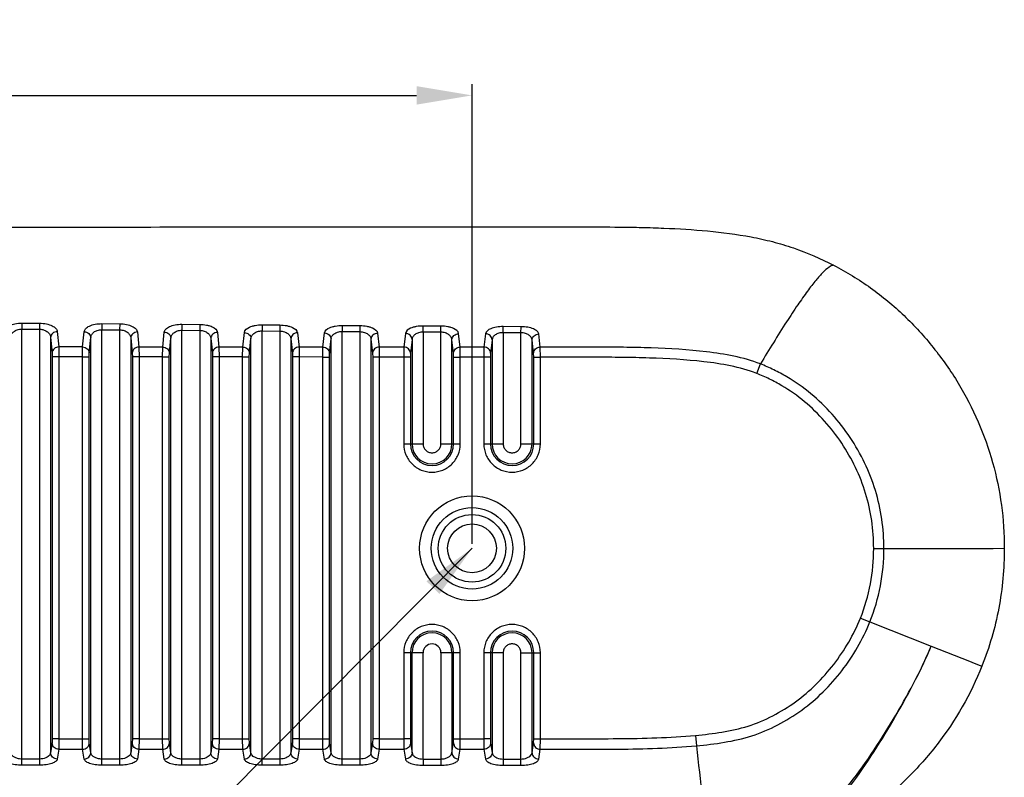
# Model space of a CAD drawing. Header units: millimetres. Extents: x 2163 to 2692, y -1564 to -1190.
# Tile 43 of 45: x 2591 to 2636, y -1377 to -1343. Entities that reach past the tile are written whole.
import ezdxf

# ---------------------------------------------------------------- set-up
doc = ezdxf.new("R2010")
doc.units = ezdxf.units.MM
doc.styles.add('HANA', font='arial.ttf')
doc.dimstyles.new('HANA$0', dxfattribs={"dimtxt": 2.5, "dimasz": 2.5, "dimexe": 0.5, "dimexo": 0.2, "dimgap": 0.5, "dimtad": 1, "dimzin": 1, "dimdsep": 46, "dimtxsty": 'HANA', "dimcen": 0, "dimclrd": 3, "dimclre": 3, "dimclrt": 4, "dimadec": 0, "dimazin": 0, "dimtfac": 1, "dimtmove": 0, "dimatfit": 3, "dimfxl": 0, "dimtzin": 0, "dimarcsym": 0})
doc.dimstyles.new('HANA$7', dxfattribs={"dimtxt": 2.5, "dimasz": 2.5, "dimexe": 0.5, "dimexo": 0.2, "dimgap": 0.5, "dimtad": 1, "dimzin": 1, "dimdsep": 46, "dimtxsty": 'HANA', "dimcen": 0, "dimclrd": 3, "dimclre": 3, "dimclrt": 4, "dimadec": 0, "dimazin": 0, "dimtfac": 1, "dimtmove": 0, "dimatfit": 3, "dimfxl": 0, "dimtzin": 0, "dimarcsym": 0})

# ---------------------------------------------------------------- blocks, each defined once
blk = doc.blocks.new('*D48')
at = {"color": 3, "lineweight": -2}
for p, q in [((2550.223, -1366.25), (2550.223, -1345.508)), ((2611.723, -1366.25), (2611.723, -1345.508)), ((2552.723, -1346.008), (2609.223, -1346.008))]:
    blk.add_line(p, q, dxfattribs=at)
at = {"color": 3}
for points in [[(2552.723, -1345.592), (2552.723, -1346.425), (2550.223, -1346.008)], [(2609.223, -1346.425), (2609.223, -1345.592), (2611.723, -1346.008)]]:
    blk.add_solid(points, dxfattribs=at)
at = {"layer": 'Defpoints', "color": 0}
for p in [(2611.723, -1346.008), (2550.223, -1366.45), (2611.723, -1366.45)]:
    blk.add_point(p, dxfattribs=at)
at = {"color": 4, "insert": (2578.998, -1344.231), "char_height": 2.5, "attachment_point": 5, "style": 'HANA'}
blk.add_mtext('61.50{\\fArial|b0|i0|c0|p34;%%P0.30}', dxfattribs=at)

msp = doc.modelspace()

# ---------------------------------------------------------------- linework, layer by layer
at = {"color": 7, "linetype": 'Continuous'}
for p, q in [((2591.413, -1356.284), (2591.411, -1356.554)), ((2591.413, -1356.284), (2592.215, -1356.289)), ((2592.215, -1356.289), (2592.213, -1356.56)), ((2595.026, -1356.31), (2595.024, -1356.581)), ((2595.026, -1356.31), (2595.828, -1356.315)), ((2595.828, -1356.315), (2595.826, -1356.587)), ((2598.639, -1356.337), (2598.637, -1356.609)), ((2598.639, -1356.337), (2599.441, -1356.343)), ((2599.441, -1356.343), (2599.439, -1356.615)), ((2602.252, -1356.364), (2602.25, -1356.637)), ((2602.252, -1356.364), (2603.054, -1356.37)), ((2603.054, -1356.37), (2603.052, -1356.643)), ((2605.865, -1356.391), (2605.863, -1356.665)), ((2605.865, -1356.391), (2606.667, -1356.396)), ((2606.667, -1356.396), (2606.665, -1356.671)), ((2609.516, -1356.692), (2609.518, -1356.417)), ((2610.32, -1356.422), (2609.518, -1356.417)), ((2610.318, -1356.698), (2610.32, -1356.422)), ((2613.129, -1356.717), (2613.13, -1356.441)), ((2613.933, -1356.446), (2613.13, -1356.441)), ((2613.931, -1356.722), (2613.933, -1356.446)), ((2591.411, -1376.24), (2591.411, -1356.554)), ((2591.411, -1356.554), (2592.213, -1356.56)), ((2592.213, -1356.56), (2592.213, -1376.24)), ((2593.013, -1356.667), (2593.082, -1357.363)), ((2594.155, -1357.363), (2594.226, -1356.673)), ((2595.024, -1376.24), (2595.024, -1356.581)), ((2595.024, -1356.581), (2595.826, -1356.587)), ((2595.826, -1356.587), (2595.826, -1376.24)), ((2596.626, -1356.686), (2596.695, -1357.364)), ((2597.768, -1357.364), (2597.839, -1356.692)), ((2598.637, -1356.609), (2599.439, -1356.615)), ((2598.637, -1376.24), (2598.637, -1356.609)), ((2599.439, -1356.615), (2599.439, -1376.24)), ((2600.239, -1356.705), (2600.308, -1357.365)), ((2601.381, -1357.366), (2601.452, -1356.711)), ((2602.25, -1376.24), (2602.25, -1356.637)), ((2602.25, -1356.637), (2603.052, -1356.643)), ((2603.052, -1356.643), (2603.052, -1376.24)), ((2603.852, -1356.724), (2603.921, -1357.366)), ((2604.994, -1357.367), (2605.065, -1356.73)), ((2605.863, -1375.96), (2605.863, -1356.665)), ((2605.863, -1356.665), (2606.665, -1356.671)), ((2606.665, -1356.671), (2606.665, -1376.24)), ((2607.465, -1356.742), (2607.534, -1357.368)), ((2608.718, -1356.748), (2608.648, -1357.368)), ((2609.516, -1356.692), (2609.516, -1361.738)), ((2610.318, -1356.698), (2609.516, -1356.692)), ((2610.318, -1361.738), (2610.318, -1356.698)), ((2611.186, -1357.369), (2611.118, -1356.76)), ((2612.331, -1356.765), (2612.261, -1357.37)), ((2613.129, -1356.717), (2613.129, -1361.738)), ((2613.931, -1356.722), (2613.129, -1356.717)), ((2613.931, -1361.738), (2613.931, -1356.722)), ((2614.799, -1357.37), (2614.731, -1356.775)), ((2592.712, -1356.936), (2592.712, -1375.679)), ((2592.712, -1356.936), (2592.782, -1357.627)), ((2594.455, -1357.628), (2594.524, -1356.942)), ((2594.524, -1375.679), (2594.524, -1356.942)), ((2596.325, -1356.955), (2596.325, -1375.679)), ((2596.325, -1356.955), (2596.395, -1357.63)), ((2598.068, -1357.631), (2598.137, -1356.962)), ((2598.137, -1375.679), (2598.137, -1356.962)), ((2599.938, -1356.976), (2599.938, -1375.679)), ((2599.938, -1356.976), (2600.008, -1357.632)), ((2601.681, -1357.633), (2601.75, -1356.982)), ((2601.75, -1375.679), (2601.75, -1356.982)), ((2603.551, -1356.996), (2603.551, -1375.679)), ((2603.551, -1356.996), (2603.621, -1357.635)), ((2605.294, -1357.636), (2605.363, -1357.002)), ((2605.363, -1375.679), (2605.363, -1357.002)), ((2607.164, -1357.015), (2607.164, -1375.679)), ((2607.164, -1357.015), (2607.234, -1357.638)), ((2609.016, -1357.022), (2608.947, -1357.639)), ((2609.016, -1357.022), (2609.016, -1361.738)), ((2610.817, -1361.738), (2610.817, -1357.034)), ((2610.887, -1357.641), (2610.817, -1357.034)), ((2612.629, -1357.04), (2612.56, -1357.641)), ((2612.629, -1357.04), (2612.629, -1361.738)), ((2614.43, -1361.738), (2614.43, -1357.051)), ((2614.499, -1357.643), (2614.43, -1357.051)), ((2592.782, -1357.627), (2592.788, -1357.803)), ((2594.155, -1357.363), (2593.082, -1357.363)), ((2594.155, -1357.363), (2593.082, -1357.363)), ((2593.082, -1357.363), (2593.087, -1357.803)), ((2594.149, -1357.804), (2594.155, -1357.363)), ((2594.449, -1357.804), (2594.455, -1357.628)), ((2596.395, -1357.63), (2596.401, -1357.807)), ((2597.768, -1357.364), (2596.695, -1357.364)), ((2597.768, -1357.364), (2596.695, -1357.364)), ((2596.695, -1357.364), (2596.7, -1357.807)), ((2597.762, -1357.808), (2597.768, -1357.364)), ((2598.062, -1357.808), (2598.068, -1357.631)), ((2600.008, -1357.632), (2600.014, -1357.811)), ((2600.308, -1357.365), (2600.313, -1357.811)), ((2601.381, -1357.365), (2600.308, -1357.365)), ((2601.375, -1357.812), (2601.381, -1357.366)), ((2601.675, -1357.812), (2601.681, -1357.633)), ((2603.621, -1357.635), (2603.627, -1357.814)), ((2604.994, -1357.367), (2603.921, -1357.366)), ((2603.921, -1357.366), (2603.926, -1357.814)), ((2604.994, -1357.367), (2603.921, -1357.367)), ((2604.988, -1357.815), (2604.994, -1357.367)), ((2605.288, -1357.815), (2605.294, -1357.636)), ((2607.234, -1357.638), (2607.24, -1357.818)), ((2608.648, -1357.368), (2607.534, -1357.368)), ((2608.648, -1357.368), (2607.534, -1357.368)), ((2607.534, -1357.368), (2607.539, -1357.818)), ((2608.648, -1357.368), (2608.641, -1357.819)), ((2608.947, -1357.639), (2608.941, -1357.819)), ((2610.893, -1357.821), (2610.887, -1357.641)), ((2611.192, -1357.821), (2611.186, -1357.369)), ((2612.261, -1357.369), (2611.186, -1357.369)), ((2612.261, -1357.37), (2612.254, -1357.822)), ((2612.56, -1357.641), (2612.554, -1357.822)), ((2614.505, -1357.824), (2614.499, -1357.643)), ((2614.805, -1357.824), (2614.799, -1357.37)), ((2593.087, -1357.803), (2592.788, -1357.803)), ((2592.788, -1357.803), (2592.788, -1375.042)), ((2593.087, -1357.803), (2593.087, -1375.042)), ((2594.149, -1357.804), (2593.087, -1357.803)), ((2594.149, -1357.804), (2594.449, -1357.804)), ((2594.149, -1375.042), (2594.149, -1357.804)), ((2594.449, -1375.042), (2594.449, -1357.804)), ((2596.7, -1357.807), (2596.401, -1357.807)), ((2596.401, -1357.807), (2596.401, -1375.042)), ((2596.7, -1357.807), (2596.7, -1375.042)), ((2597.762, -1357.808), (2596.7, -1357.807)), ((2597.762, -1357.808), (2598.062, -1357.808)), ((2597.762, -1375.042), (2597.762, -1357.808)), ((2598.062, -1375.042), (2598.062, -1357.808)), ((2600.313, -1357.811), (2600.014, -1357.811)), ((2600.014, -1357.811), (2600.014, -1375.042)), ((2600.313, -1357.811), (2600.313, -1375.042)), ((2601.375, -1357.812), (2600.313, -1357.811)), ((2601.375, -1357.812), (2601.675, -1357.812)), ((2601.375, -1375.042), (2601.375, -1357.812)), ((2601.675, -1375.042), (2601.675, -1357.812)), ((2603.926, -1357.814), (2603.627, -1357.814)), ((2603.627, -1357.814), (2603.627, -1375.042)), ((2604.988, -1357.815), (2603.926, -1357.814)), ((2603.926, -1357.814), (2603.926, -1375.042)), ((2604.988, -1357.815), (2605.288, -1357.815)), ((2604.988, -1375.042), (2604.988, -1357.815)), ((2605.288, -1375.042), (2605.288, -1357.815)), ((2607.539, -1357.818), (2607.24, -1357.818)), ((2607.24, -1357.818), (2607.24, -1375.042)), ((2607.539, -1357.818), (2607.539, -1375.042)), ((2608.641, -1357.819), (2607.539, -1357.818)), ((2608.941, -1357.819), (2608.641, -1357.819)), ((2608.641, -1357.819), (2608.641, -1361.738)), ((2608.941, -1357.819), (2608.941, -1361.738)), ((2610.893, -1357.821), (2611.192, -1357.821)), ((2610.893, -1361.738), (2610.893, -1357.821)), ((2611.192, -1361.738), (2611.192, -1357.821)), ((2612.254, -1357.822), (2611.192, -1357.821)), ((2612.554, -1357.822), (2612.254, -1357.822)), ((2612.254, -1357.822), (2612.254, -1361.738)), ((2612.554, -1357.822), (2612.554, -1361.738)), ((2614.505, -1357.824), (2614.805, -1357.824)), ((2614.505, -1361.738), (2614.505, -1357.824)), ((2614.805, -1361.738), (2614.805, -1357.824)), ((2624.566, -1358.555), (2624.734, -1358.127)), ((2608.641, -1361.738), (2609.516, -1361.738)), ((2610.318, -1361.738), (2611.192, -1361.738)), ((2612.254, -1361.738), (2613.129, -1361.738)), ((2613.931, -1361.738), (2614.805, -1361.738)), ((2629.84, -1366.455), (2630.301, -1366.455)), ((2630.301, -1366.455), (2635.233, -1366.451)), ((2635.233, -1366.451), (2635.733, -1366.45)), ((2629.242, -1369.602), (2629.67, -1369.774)), ((2629.67, -1369.774), (2632.429, -1370.865)), ((2632.429, -1370.865), (2634.167, -1371.549)), ((2609.516, -1371.162), (2608.641, -1371.162)), ((2608.641, -1371.162), (2608.641, -1375.042)), ((2608.941, -1371.162), (2608.941, -1375.042)), ((2609.016, -1375.679), (2609.016, -1371.162)), ((2609.516, -1375.96), (2609.516, -1371.162)), ((2611.192, -1371.162), (2610.318, -1371.162)), ((2610.318, -1371.162), (2610.318, -1375.959)), ((2610.817, -1371.162), (2610.817, -1375.679)), ((2610.893, -1375.042), (2610.893, -1371.162)), ((2611.192, -1375.042), (2611.192, -1371.162)), ((2613.129, -1371.162), (2612.254, -1371.162)), ((2612.254, -1371.162), (2612.254, -1375.042)), ((2612.554, -1371.162), (2612.554, -1375.042)), ((2612.629, -1371.162), (2612.629, -1375.679)), ((2613.129, -1371.162), (2613.129, -1376.24)), ((2613.931, -1371.162), (2614.805, -1371.162)), ((2613.931, -1376.24), (2613.931, -1371.162)), ((2614.43, -1375.679), (2614.43, -1371.162)), ((2614.505, -1375.042), (2614.505, -1371.162)), ((2614.805, -1375.042), (2614.805, -1371.162)), ((2634.167, -1371.549), (2634.375, -1371.63)), ((2634.375, -1371.63), (2634.724, -1371.764)), ((2592.788, -1375.042), (2592.781, -1375.232)), ((2593.087, -1375.042), (2592.788, -1375.042)), ((2593.087, -1375.042), (2593.08, -1375.517)), ((2593.087, -1375.042), (2594.149, -1375.042)), ((2594.149, -1375.042), (2594.449, -1375.042)), ((2594.157, -1375.517), (2594.149, -1375.042)), ((2594.456, -1375.232), (2594.449, -1375.042)), ((2596.401, -1375.042), (2596.394, -1375.232)), ((2596.7, -1375.042), (2596.401, -1375.042)), ((2596.7, -1375.042), (2596.693, -1375.517)), ((2596.7, -1375.042), (2597.762, -1375.042)), ((2597.762, -1375.042), (2598.062, -1375.042)), ((2597.77, -1375.517), (2597.762, -1375.042)), ((2598.069, -1375.232), (2598.062, -1375.042)), ((2600.014, -1375.042), (2600.006, -1375.232)), ((2600.313, -1375.042), (2600.014, -1375.042)), ((2600.313, -1375.042), (2600.306, -1375.517)), ((2600.313, -1375.042), (2601.375, -1375.042)), ((2601.375, -1375.042), (2601.675, -1375.042)), ((2601.383, -1375.517), (2601.375, -1375.042)), ((2601.682, -1375.232), (2601.675, -1375.042)), ((2603.627, -1375.042), (2603.619, -1375.232)), ((2603.926, -1375.042), (2603.627, -1375.042)), ((2603.926, -1375.042), (2603.919, -1375.517)), ((2603.926, -1375.042), (2604.988, -1375.042)), ((2604.988, -1375.042), (2605.288, -1375.042)), ((2604.996, -1375.517), (2604.988, -1375.042)), ((2605.295, -1375.232), (2605.288, -1375.042)), ((2607.24, -1375.042), (2607.232, -1375.232)), ((2607.539, -1375.042), (2607.24, -1375.042)), ((2607.539, -1375.042), (2607.532, -1375.517)), ((2607.539, -1375.042), (2608.641, -1375.042)), ((2608.941, -1375.042), (2608.641, -1375.042)), ((2608.641, -1375.042), (2608.649, -1375.517)), ((2608.941, -1375.042), (2608.948, -1375.232)), ((2610.885, -1375.232), (2610.893, -1375.042)), ((2610.893, -1375.042), (2611.192, -1375.042)), ((2611.185, -1375.517), (2611.192, -1375.042)), ((2611.192, -1375.042), (2612.254, -1375.042)), ((2612.554, -1375.042), (2612.254, -1375.042)), ((2612.254, -1375.042), (2612.261, -1375.517)), ((2612.554, -1375.042), (2612.561, -1375.232)), ((2614.498, -1375.232), (2614.505, -1375.042)), ((2614.505, -1375.042), (2614.805, -1375.042)), ((2614.798, -1375.517), (2614.805, -1375.042)), ((2621.798, -1374.891), (2621.841, -1375.362)), ((2592.781, -1375.232), (2592.712, -1375.679)), ((2593.08, -1375.517), (2593.012, -1375.961)), ((2593.08, -1375.517), (2594.157, -1375.517)), ((2594.225, -1375.961), (2594.157, -1375.517)), ((2594.524, -1375.679), (2594.456, -1375.232)), ((2596.394, -1375.232), (2596.325, -1375.679)), ((2596.693, -1375.517), (2596.625, -1375.961)), ((2596.693, -1375.517), (2597.77, -1375.517)), ((2597.838, -1375.961), (2597.77, -1375.517)), ((2598.137, -1375.679), (2598.069, -1375.232)), ((2600.006, -1375.232), (2599.938, -1375.679)), ((2600.306, -1375.517), (2600.238, -1375.961)), ((2600.306, -1375.517), (2601.383, -1375.517)), ((2601.451, -1375.961), (2601.383, -1375.517)), ((2601.75, -1375.679), (2601.682, -1375.232)), ((2603.619, -1375.232), (2603.551, -1375.679)), ((2603.919, -1375.517), (2603.851, -1375.961)), ((2603.919, -1375.517), (2604.996, -1375.517)), ((2605.064, -1375.961), (2604.996, -1375.517)), ((2605.363, -1375.679), (2605.295, -1375.232)), ((2607.232, -1375.232), (2607.164, -1375.679)), ((2607.532, -1375.517), (2607.464, -1375.961)), ((2607.532, -1375.517), (2608.649, -1375.517)), ((2608.649, -1375.517), (2608.717, -1375.961)), ((2608.948, -1375.232), (2609.016, -1375.679)), ((2610.817, -1375.679), (2610.885, -1375.232)), ((2611.117, -1375.961), (2611.185, -1375.517)), ((2611.185, -1375.517), (2612.261, -1375.517)), ((2612.261, -1375.517), (2612.33, -1375.961)), ((2612.561, -1375.232), (2612.629, -1375.679)), ((2614.43, -1375.679), (2614.498, -1375.232)), ((2614.73, -1375.961), (2614.798, -1375.517)), ((2592.213, -1375.96), (2591.411, -1375.96)), ((2595.826, -1375.96), (2595.024, -1375.96)), ((2599.439, -1375.96), (2598.637, -1375.96)), ((2603.052, -1375.96), (2602.25, -1375.96)), ((2606.665, -1375.96), (2605.863, -1375.96)), ((2605.863, -1376.24), (2605.863, -1375.96)), ((2609.516, -1375.96), (2610.318, -1375.959)), ((2609.516, -1375.96), (2609.516, -1376.24)), ((2610.318, -1375.959), (2610.318, -1376.24)), ((2613.129, -1375.959), (2613.931, -1375.959)), ((2592.213, -1376.24), (2591.411, -1376.24)), ((2595.826, -1376.24), (2595.024, -1376.24)), ((2599.439, -1376.24), (2598.637, -1376.24)), ((2603.052, -1376.24), (2602.25, -1376.24)), ((2606.665, -1376.24), (2605.863, -1376.24)), ((2609.516, -1376.24), (2610.318, -1376.24)), ((2613.129, -1376.24), (2613.931, -1376.24))]:
    msp.add_line(p, q, dxfattribs=at)
for radius in [2.365, 1.839, 1.524, 1.1]:
    msp.add_circle((2611.723, -1366.45), radius, dxfattribs=at)
for centre, radius, start, end in [((2609.917, -1361.738), 0.976, 180, 0), ((2609.917, -1361.738), 0.9, 180, 0), ((2613.53, -1361.738), 0.976, 180, 0), ((2613.53, -1361.738), 0.9, 180, 0), ((2609.917, -1371.162), 0.976, 0, 180), ((2613.53, -1371.162), 0.976, 0, 180), ((2609.917, -1371.162), 0.9, 0, 180), ((2613.53, -1371.162), 0.9, 0, 180), ((2609.917, -1371.162), 0.401, 0.0004, 179.9996)]:
    msp.add_arc(centre, radius, start, end, dxfattribs=at)
for points, knots in [([(2573.722, -1351.949), (2575.921, -1351.949), (2580.32, -1351.949), (2586.918, -1351.948), (2593.518, -1351.948), (2599.017, -1351.947), (2603.415, -1351.947), (2606.715, -1351.946), (2610.016, -1351.946), (2612.762, -1351.946), (2614.948, -1351.945), (2616.638, -1351.944), (2618.119, -1351.945), (2619.388, -1351.962), (2620.709, -1352.006), (2622.353, -1352.104), (2623.988, -1352.316), (2625.277, -1352.597), (2626.54, -1352.972), (2627.449, -1353.37), (2628.033, -1353.674)], [0, 0, 0, 0, 0.120931, 0.24186, 0.362819, 0.483807, 0.54422, 0.604665, 0.665248, 0.725685, 0.755675, 0.785424, 0.818629, 0.837108, 0.855208, 0.891311, 0.9276, 0.945711, 0.96381, 1, 1, 1, 1]), ([(2628.033, -1353.674), (2627.959, -1353.682), (2627.785, -1353.778), (2627.526, -1354.013), (2627.204, -1354.379), (2626.824, -1354.874), (2626.384, -1355.501), (2625.667, -1356.59), (2625.118, -1357.486), (2624.734, -1358.127)], [0, 0, 0, 0, 0.039976, 0.102007, 0.188612, 0.300283, 0.437028, 0.599108, 1, 1, 1, 1]), ([(2628.033, -1353.674), (2628.612, -1353.974), (2629.731, -1354.657), (2631.241, -1355.913), (2632.563, -1357.365), (2633.69, -1358.973), (2634.593, -1360.716), (2635.251, -1362.567), (2635.646, -1364.491), (2635.733, -1365.798), (2635.733, -1366.45)], [0, 0, 0, 0, 0.124993, 0.249977, 0.374987, 0.500001, 0.624991, 0.749998, 0.874991, 1, 1, 1, 1]), ([(2590.613, -1356.656), (2590.619, -1356.604), (2590.68, -1356.491), (2590.861, -1356.376), (2591.114, -1356.299), (2591.309, -1356.283), (2591.413, -1356.284)], [0, 0, 0, 0, 0.164857, 0.382829, 0.667903, 1, 1, 1, 1]), ([(2592.215, -1356.289), (2592.319, -1356.29), (2592.514, -1356.309), (2592.766, -1356.388), (2592.946, -1356.503), (2593.008, -1356.616), (2593.013, -1356.667)], [0, 0, 0, 0, 0.332374, 0.617879, 0.836119, 1, 1, 1, 1]), ([(2594.226, -1356.673), (2594.232, -1356.623), (2594.294, -1356.511), (2594.475, -1356.399), (2594.728, -1356.325), (2594.922, -1356.309), (2595.026, -1356.31)], [0, 0, 0, 0, 0.163198, 0.381052, 0.666928, 1, 1, 1, 1]), ([(2595.828, -1356.315), (2595.932, -1356.316), (2596.126, -1356.335), (2596.378, -1356.412), (2596.558, -1356.524), (2596.621, -1356.636), (2596.626, -1356.686)], [0, 0, 0, 0, 0.33344, 0.619892, 0.837922, 1, 1, 1, 1]), ([(2597.839, -1356.692), (2597.845, -1356.642), (2597.889, -1356.566), (2597.98, -1356.491), (2598.118, -1356.414), (2598.342, -1356.351), (2598.535, -1356.336), (2598.639, -1356.337)], [0, 0, 0, 0, 0.16126, 0.261941, 0.379793, 0.666234, 1, 1, 1, 1]), ([(2599.441, -1356.343), (2599.545, -1356.343), (2599.696, -1356.357), (2599.885, -1356.406), (2600.071, -1356.475), (2600.227, -1356.592), (2600.239, -1356.705)], [0, 0, 0, 0, 0.338274, 0.491954, 0.62937, 1, 1, 1, 1]), ([(2601.452, -1356.711), (2601.465, -1356.599), (2601.623, -1356.485), (2601.808, -1356.419), (2601.997, -1356.374), (2602.148, -1356.363), (2602.252, -1356.364)], [0, 0, 0, 0, 0.369528, 0.507104, 0.66098, 1, 1, 1, 1]), ([(2603.054, -1356.37), (2603.158, -1356.371), (2603.308, -1356.384), (2603.497, -1356.431), (2603.682, -1356.499), (2603.84, -1356.612), (2603.852, -1356.724)], [0, 0, 0, 0, 0.339359, 0.493543, 0.631335, 1, 1, 1, 1]), ([(2605.065, -1356.73), (2605.078, -1356.619), (2605.237, -1356.509), (2605.422, -1356.445), (2605.611, -1356.401), (2605.761, -1356.39), (2605.865, -1356.391)], [0, 0, 0, 0, 0.367659, 0.505617, 0.659972, 1, 1, 1, 1]), ([(2606.667, -1356.396), (2606.77, -1356.397), (2606.921, -1356.41), (2607.11, -1356.456), (2607.293, -1356.522), (2607.453, -1356.631), (2607.465, -1356.742)], [0, 0, 0, 0, 0.340428, 0.495106, 0.633265, 1, 1, 1, 1]), ([(2609.518, -1356.417), (2609.414, -1356.416), (2609.264, -1356.427), (2609.075, -1356.469), (2608.892, -1356.531), (2608.731, -1356.638), (2608.718, -1356.748)], [0, 0, 0, 0, 0.341231, 0.496084, 0.634374, 1, 1, 1, 1]), ([(2611.118, -1356.76), (2611.105, -1356.65), (2610.944, -1356.544), (2610.762, -1356.48), (2610.573, -1356.436), (2610.423, -1356.423), (2610.32, -1356.422)], [0, 0, 0, 0, 0.365111, 0.503637, 0.658664, 1, 1, 1, 1]), ([(2613.13, -1356.441), (2613.027, -1356.44), (2612.877, -1356.451), (2612.689, -1356.492), (2612.506, -1356.553), (2612.344, -1356.656), (2612.331, -1356.765)], [0, 0, 0, 0, 0.34218, 0.497479, 0.636115, 1, 1, 1, 1]), ([(2614.731, -1356.775), (2614.725, -1356.729), (2614.679, -1356.658), (2614.588, -1356.592), (2614.449, -1356.521), (2614.227, -1356.463), (2614.036, -1356.446), (2613.933, -1356.446)], [0, 0, 0, 0, 0.153117, 0.252914, 0.371483, 0.661821, 1, 1, 1, 1]), ([(2590.912, -1356.923), (2590.915, -1356.878), (2590.942, -1356.781), (2591.047, -1356.658), (2591.21, -1356.573), (2591.341, -1356.553), (2591.411, -1356.554)], [0, 0, 0, 0, 0.202198, 0.426954, 0.693431, 1, 1, 1, 1]), ([(2592.213, -1356.56), (2592.283, -1356.561), (2592.414, -1356.583), (2592.576, -1356.671), (2592.681, -1356.794), (2592.709, -1356.89), (2592.712, -1356.936)], [0, 0, 0, 0, 0.306552, 0.573594, 0.798769, 1, 1, 1, 1]), ([(2593.013, -1356.667), (2592.938, -1356.669), (2592.788, -1356.72), (2592.714, -1356.866), (2592.712, -1356.936)], [0, 0, 0, 0, 0.518885, 1, 1, 1, 1]), ([(2594.226, -1356.673), (2594.301, -1356.675), (2594.45, -1356.728), (2594.523, -1356.873), (2594.524, -1356.942)], [0, 0, 0, 0, 0.518561, 1, 1, 1, 1]), ([(2594.524, -1356.942), (2594.527, -1356.897), (2594.555, -1356.802), (2594.661, -1356.682), (2594.824, -1356.599), (2594.955, -1356.58), (2595.024, -1356.581)], [0, 0, 0, 0, 0.200613, 0.424937, 0.692222, 1, 1, 1, 1]), ([(2595.826, -1356.587), (2595.895, -1356.588), (2596.026, -1356.61), (2596.188, -1356.696), (2596.294, -1356.816), (2596.322, -1356.911), (2596.325, -1356.955)], [0, 0, 0, 0, 0.308034, 0.576063, 0.800623, 1, 1, 1, 1]), ([(2596.626, -1356.686), (2596.551, -1356.687), (2596.401, -1356.739), (2596.327, -1356.886), (2596.325, -1356.955)], [0, 0, 0, 0, 0.51815, 1, 1, 1, 1]), ([(2597.839, -1356.692), (2597.914, -1356.694), (2598.063, -1356.747), (2598.136, -1356.893), (2598.137, -1356.962)], [0, 0, 0, 0, 0.517818, 1, 1, 1, 1]), ([(2598.137, -1356.962), (2598.14, -1356.918), (2598.169, -1356.824), (2598.275, -1356.707), (2598.438, -1356.626), (2598.568, -1356.608), (2598.637, -1356.609)], [0, 0, 0, 0, 0.198881, 0.422765, 0.690933, 1, 1, 1, 1]), ([(2599.439, -1356.615), (2599.508, -1356.616), (2599.638, -1356.637), (2599.8, -1356.721), (2599.906, -1356.838), (2599.935, -1356.932), (2599.938, -1356.976)], [0, 0, 0, 0, 0.309341, 0.578277, 0.802409, 1, 1, 1, 1]), ([(2600.239, -1356.705), (2600.164, -1356.706), (2600.013, -1356.759), (2599.94, -1356.906), (2599.938, -1356.976)], [0, 0, 0, 0, 0.5174, 1, 1, 1, 1]), ([(2601.452, -1356.711), (2601.527, -1356.713), (2601.676, -1356.767), (2601.749, -1356.913), (2601.75, -1356.982)], [0, 0, 0, 0, 0.517073, 1, 1, 1, 1]), ([(2601.75, -1356.982), (2601.753, -1356.939), (2601.782, -1356.847), (2601.889, -1356.732), (2602.052, -1356.654), (2602.181, -1356.636), (2602.25, -1356.637)], [0, 0, 0, 0, 0.197059, 0.420508, 0.689607, 1, 1, 1, 1]), ([(2603.052, -1356.643), (2603.121, -1356.644), (2603.25, -1356.665), (2603.412, -1356.746), (2603.519, -1356.86), (2603.548, -1356.952), (2603.551, -1356.996)], [0, 0, 0, 0, 0.310683, 0.580552, 0.804251, 1, 1, 1, 1]), ([(2603.852, -1356.724), (2603.777, -1356.725), (2603.626, -1356.778), (2603.553, -1356.925), (2603.551, -1356.996)], [0, 0, 0, 0, 0.516662, 1, 1, 1, 1]), ([(2605.065, -1356.73), (2605.14, -1356.732), (2605.29, -1356.786), (2605.362, -1356.932), (2605.363, -1357.002)], [0, 0, 0, 0, 0.516347, 1, 1, 1, 1]), ([(2605.363, -1357.002), (2605.366, -1356.96), (2605.396, -1356.869), (2605.503, -1356.757), (2605.666, -1356.681), (2605.794, -1356.664), (2605.863, -1356.665)], [0, 0, 0, 0, 0.195165, 0.418189, 0.688264, 1, 1, 1, 1]), ([(2606.665, -1356.671), (2606.733, -1356.672), (2606.862, -1356.692), (2607.024, -1356.77), (2607.131, -1356.882), (2607.161, -1356.973), (2607.164, -1357.015)], [0, 0, 0, 0, 0.312026, 0.582834, 0.806107, 1, 1, 1, 1]), ([(2607.465, -1356.742), (2607.39, -1356.743), (2607.239, -1356.797), (2607.166, -1356.945), (2607.164, -1357.015)], [0, 0, 0, 0, 0.515953, 1, 1, 1, 1]), ([(2609.016, -1357.022), (2609.015, -1356.951), (2608.943, -1356.805), (2608.793, -1356.75), (2608.718, -1356.748)], [0, 0, 0, 0, 0.48435, 1, 1, 1, 1]), ([(2609.516, -1356.692), (2609.448, -1356.691), (2609.32, -1356.707), (2609.157, -1356.781), (2609.049, -1356.89), (2609.019, -1356.98), (2609.016, -1357.022)], [0, 0, 0, 0, 0.313047, 0.584022, 0.806692, 1, 1, 1, 1]), ([(2610.817, -1357.034), (2610.814, -1356.992), (2610.783, -1356.903), (2610.675, -1356.794), (2610.514, -1356.718), (2610.386, -1356.698), (2610.318, -1356.698)], [0, 0, 0, 0, 0.192237, 0.415353, 0.686953, 1, 1, 1, 1]), ([(2610.817, -1357.034), (2610.819, -1356.963), (2610.891, -1356.815), (2611.043, -1356.761), (2611.118, -1356.76)], [0, 0, 0, 0, 0.48472, 1, 1, 1, 1]), ([(2612.629, -1357.04), (2612.628, -1356.969), (2612.556, -1356.822), (2612.406, -1356.767), (2612.331, -1356.765)], [0, 0, 0, 0, 0.48499, 1, 1, 1, 1]), ([(2613.129, -1356.717), (2613.061, -1356.716), (2612.933, -1356.732), (2612.771, -1356.804), (2612.663, -1356.91), (2612.632, -1356.999), (2612.629, -1357.04)], [0, 0, 0, 0, 0.314282, 0.586177, 0.808497, 1, 1, 1, 1]), ([(2614.43, -1357.051), (2614.427, -1357.01), (2614.396, -1356.922), (2614.287, -1356.815), (2614.126, -1356.741), (2613.999, -1356.723), (2613.931, -1356.722)], [0, 0, 0, 0, 0.1905, 0.413229, 0.6857, 1, 1, 1, 1]), ([(2614.43, -1357.051), (2614.432, -1356.98), (2614.504, -1356.831), (2614.656, -1356.777), (2614.731, -1356.775)], [0, 0, 0, 0, 0.485326, 1, 1, 1, 1]), ([(2593.082, -1357.363), (2593.007, -1357.364), (2592.859, -1357.415), (2592.784, -1357.559), (2592.782, -1357.627)], [0, 0, 0, 0, 0.5214, 1, 1, 1, 1]), ([(2594.155, -1357.363), (2594.23, -1357.365), (2594.378, -1357.416), (2594.453, -1357.559), (2594.455, -1357.628)], [0, 0, 0, 0, 0.521115, 1, 1, 1, 1]), ([(2596.695, -1357.364), (2596.62, -1357.365), (2596.471, -1357.417), (2596.397, -1357.561), (2596.395, -1357.63)], [0, 0, 0, 0, 0.520485, 1, 1, 1, 1]), ([(2597.768, -1357.364), (2597.843, -1357.366), (2597.992, -1357.417), (2598.066, -1357.562), (2598.068, -1357.631)], [0, 0, 0, 0, 0.520194, 1, 1, 1, 1]), ([(2600.308, -1357.365), (2600.233, -1357.367), (2600.084, -1357.418), (2600.01, -1357.563), (2600.008, -1357.632)], [0, 0, 0, 0, 0.519563, 1, 1, 1, 1]), ([(2601.381, -1357.366), (2601.456, -1357.367), (2601.605, -1357.419), (2601.679, -1357.564), (2601.681, -1357.633)], [0, 0, 0, 0, 0.519277, 1, 1, 1, 1]), ([(2603.921, -1357.366), (2603.846, -1357.368), (2603.696, -1357.42), (2603.623, -1357.566), (2603.621, -1357.635)], [0, 0, 0, 0, 0.518665, 1, 1, 1, 1]), ([(2604.994, -1357.367), (2605.069, -1357.368), (2605.219, -1357.421), (2605.292, -1357.566), (2605.294, -1357.636)], [0, 0, 0, 0, 0.518391, 1, 1, 1, 1]), ([(2607.534, -1357.368), (2607.459, -1357.369), (2607.309, -1357.422), (2607.235, -1357.568), (2607.234, -1357.638)], [0, 0, 0, 0, 0.51781, 1, 1, 1, 1]), ([(2608.947, -1357.639), (2608.945, -1357.569), (2608.872, -1357.423), (2608.722, -1357.37), (2608.648, -1357.368)], [0, 0, 0, 0, 0.482456, 1, 1, 1, 1]), ([(2610.887, -1357.641), (2610.888, -1357.57), (2610.961, -1357.424), (2611.111, -1357.371), (2611.186, -1357.369)], [0, 0, 0, 0, 0.482993, 1, 1, 1, 1]), ([(2612.56, -1357.641), (2612.558, -1357.571), (2612.486, -1357.425), (2612.335, -1357.371), (2612.261, -1357.37)], [0, 0, 0, 0, 0.483227, 1, 1, 1, 1]), ([(2614.499, -1357.643), (2614.501, -1357.572), (2614.574, -1357.425), (2614.724, -1357.372), (2614.799, -1357.37)], [0, 0, 0, 0, 0.48371, 1, 1, 1, 1]), ([(2624.734, -1358.127), (2624.346, -1357.974), (2623.538, -1357.752), (2621.888, -1357.506), (2620.22, -1357.411), (2618.553, -1357.373), (2616.884, -1357.37), (2615.633, -1357.37), (2614.799, -1357.37)], [0, 0, 0, 0, 0.124919, 0.249912, 0.499895, 0.62492, 0.749946, 1, 1, 1, 1]), ([(2624.566, -1358.555), (2624.185, -1358.405), (2623.39, -1358.191), (2621.768, -1357.956), (2620.13, -1357.866), (2618.492, -1357.829), (2616.853, -1357.825), (2615.624, -1357.825), (2614.805, -1357.824)], [0, 0, 0, 0, 0.12491, 0.249905, 0.499893, 0.624918, 0.749945, 1, 1, 1, 1]), ([(2630.301, -1366.455), (2630.302, -1365.573), (2630.047, -1363.795), (2629.073, -1361.776), (2627.987, -1360.377), (2627.034, -1359.446), (2626.125, -1358.807), (2625.345, -1358.389), (2624.94, -1358.208), (2624.734, -1358.127)], [0, 0, 0, 0, 0.24969, 0.499354, 0.624519, 0.749664, 0.874783, 0.937392, 1, 1, 1, 1]), ([(2629.84, -1366.455), (2629.841, -1365.618), (2629.6, -1363.933), (2628.677, -1362.019), (2627.648, -1360.691), (2626.746, -1359.807), (2625.884, -1359.201), (2625.145, -1358.803), (2624.761, -1358.631), (2624.566, -1358.555)], [0, 0, 0, 0, 0.24969, 0.499356, 0.624521, 0.749666, 0.874784, 0.937393, 1, 1, 1, 1]), ([(2608.641, -1361.738), (2608.641, -1361.904), (2608.708, -1362.24), (2608.992, -1362.664), (2609.417, -1362.948), (2609.918, -1363.047), (2610.419, -1362.947), (2610.843, -1362.663), (2611.126, -1362.239), (2611.192, -1361.904), (2611.192, -1361.738)], [0, 0, 0, 0, 0.125086, 0.250136, 0.375205, 0.500273, 0.625328, 0.750293, 0.875127, 1, 1, 1, 1]), ([(2609.516, -1361.738), (2609.516, -1361.791), (2609.536, -1361.896), (2609.626, -1362.03), (2609.759, -1362.119), (2609.917, -1362.15), (2610.075, -1362.119), (2610.208, -1362.029), (2610.297, -1361.896), (2610.318, -1361.791), (2610.318, -1361.738)], [0, 0, 0, 0, 0.125099, 0.250155, 0.375235, 0.50031, 0.625365, 0.750305, 0.87511, 1, 1, 1, 1]), ([(2612.254, -1361.738), (2612.254, -1361.904), (2612.321, -1362.24), (2612.605, -1362.664), (2613.03, -1362.948), (2613.531, -1363.047), (2614.032, -1362.947), (2614.456, -1362.663), (2614.739, -1362.239), (2614.805, -1361.904), (2614.805, -1361.738)], [0, 0, 0, 0, 0.125086, 0.250136, 0.375205, 0.500273, 0.625328, 0.750293, 0.875127, 1, 1, 1, 1]), ([(2613.129, -1361.738), (2613.129, -1361.791), (2613.149, -1361.896), (2613.239, -1362.03), (2613.372, -1362.119), (2613.53, -1362.15), (2613.688, -1362.119), (2613.821, -1362.029), (2613.91, -1361.896), (2613.931, -1361.791), (2613.931, -1361.738)], [0, 0, 0, 0, 0.125099, 0.250155, 0.375235, 0.50031, 0.625365, 0.750305, 0.87511, 1, 1, 1, 1]), ([(2629.242, -1369.602), (2629.441, -1369.104), (2629.744, -1368.067), (2629.841, -1366.992), (2629.84, -1366.455)], [0, 0, 0, 0, 0.499957, 1, 1, 1, 1]), ([(2629.67, -1369.774), (2629.88, -1369.248), (2630.199, -1368.155), (2630.301, -1367.021), (2630.301, -1366.455)], [0, 0, 0, 0, 0.500031, 1, 1, 1, 1]), ([(2635.733, -1366.45), (2635.733, -1367.356), (2635.568, -1369.171), (2635.058, -1370.922), (2634.724, -1371.764)], [0, 0, 0, 0, 0.499998, 1, 1, 1, 1]), ([(2621.798, -1374.891), (2622.2, -1374.854), (2623, -1374.763), (2624.186, -1374.513), (2625.301, -1374.032), (2626.677, -1373.191), (2628.118, -1371.752), (2628.944, -1370.348), (2629.242, -1369.602)], [0, 0, 0, 0, 0.125215, 0.250353, 0.375446, 0.50058, 0.750278, 1, 1, 1, 1]), ([(2621.841, -1375.362), (2622.264, -1375.322), (2623.106, -1375.223), (2624.354, -1374.952), (2625.526, -1374.444), (2626.614, -1373.778), (2627.584, -1372.946), (2628.705, -1371.674), (2629.356, -1370.559), (2629.67, -1369.774)], [0, 0, 0, 0, 0.125132, 0.25019, 0.375211, 0.500268, 0.625334, 0.750426, 1, 1, 1, 1]), ([(2611.192, -1371.162), (2611.192, -1370.996), (2611.126, -1370.66), (2610.842, -1370.236), (2610.417, -1369.952), (2609.915, -1369.853), (2609.415, -1369.953), (2608.991, -1370.238), (2608.708, -1370.661), (2608.641, -1370.996), (2608.641, -1371.162)], [0, 0, 0, 0, 0.125098, 0.250158, 0.375239, 0.50032, 0.625378, 0.750331, 0.875152, 1, 1, 1, 1]), ([(2614.805, -1371.162), (2614.805, -1370.996), (2614.739, -1370.66), (2614.455, -1370.236), (2614.03, -1369.952), (2613.529, -1369.853), (2613.028, -1369.953), (2612.604, -1370.237), (2612.32, -1370.661), (2612.254, -1370.996), (2612.254, -1371.162)], [0, 0, 0, 0, 0.125086, 0.250136, 0.375205, 0.500273, 0.625328, 0.750293, 0.875127, 1, 1, 1, 1]), ([(2613.931, -1371.162), (2613.931, -1371.11), (2613.91, -1371.004), (2613.821, -1370.871), (2613.687, -1370.782), (2613.529, -1370.75), (2613.372, -1370.782), (2613.238, -1370.871), (2613.149, -1371.004), (2613.129, -1371.11), (2613.129, -1371.162)], [0, 0, 0, 0, 0.125099, 0.250155, 0.375235, 0.50031, 0.625365, 0.750305, 0.87511, 1, 1, 1, 1]), ([(2622.356, -1380.534), (2622.667, -1380.534), (2623.289, -1380.532), (2624.218, -1380.425), (2625.113, -1380.156), (2625.944, -1379.738), (2626.704, -1379.209), (2627.632, -1378.399), (2628.661, -1377.248), (2629.748, -1375.751), (2630.735, -1374.18), (2631.651, -1372.561), (2632.198, -1371.443), (2632.429, -1370.865)], [0, 0, 0, 0, 0.062876, 0.125681, 0.18831, 0.250724, 0.31297, 0.375138, 0.499401, 0.623933, 0.748873, 0.874303, 1, 1, 1, 1]), ([(2622.372, -1380.73), (2622.687, -1380.73), (2623.318, -1380.729), (2624.26, -1380.616), (2625.165, -1380.339), (2626.001, -1379.907), (2626.759, -1379.361), (2627.676, -1378.528), (2628.684, -1377.351), (2629.75, -1375.825), (2630.726, -1374.229), (2631.641, -1372.584), (2632.195, -1371.451), (2632.429, -1370.865)], [0, 0, 0, 0, 0.063179, 0.126271, 0.189124, 0.251616, 0.313761, 0.375673, 0.499233, 0.623194, 0.747977, 0.87372, 1, 1, 1, 1]), ([(2634.724, -1371.764), (2634.223, -1373.024), (2633.193, -1374.822), (2631.384, -1376.855), (2629.858, -1378.214), (2628.207, -1379.419), (2626.4, -1380.383), (2624.418, -1380.948), (2623.051, -1380.972), (2622.372, -1380.97)], [0, 0, 0, 0, 0.249598, 0.37471, 0.499851, 0.624971, 0.750013, 0.874925, 1, 1, 1, 1]), ([(2614.805, -1375.042), (2615.388, -1375.042), (2616.554, -1375.041), (2618.304, -1375.045), (2620.053, -1375.011), (2621.218, -1374.944), (2621.798, -1374.891)], [0, 0, 0, 0, 0.250008, 0.500016, 0.750017, 1, 1, 1, 1]), ([(2593.08, -1375.517), (2593.005, -1375.516), (2592.851, -1375.457), (2592.782, -1375.305), (2592.781, -1375.232)], [0, 0, 0, 0, 0.508635, 1, 1, 1, 1]), ([(2594.157, -1375.517), (2594.232, -1375.516), (2594.386, -1375.457), (2594.455, -1375.305), (2594.456, -1375.232)], [0, 0, 0, 0, 0.508635, 1, 1, 1, 1]), ([(2596.693, -1375.517), (2596.618, -1375.516), (2596.464, -1375.457), (2596.395, -1375.305), (2596.394, -1375.232)], [0, 0, 0, 0, 0.508634, 1, 1, 1, 1]), ([(2597.77, -1375.517), (2597.845, -1375.516), (2597.999, -1375.457), (2598.068, -1375.305), (2598.069, -1375.232)], [0, 0, 0, 0, 0.508634, 1, 1, 1, 1]), ([(2600.306, -1375.517), (2600.23, -1375.516), (2600.077, -1375.457), (2600.008, -1375.305), (2600.006, -1375.232)], [0, 0, 0, 0, 0.508633, 1, 1, 1, 1]), ([(2601.383, -1375.517), (2601.458, -1375.516), (2601.612, -1375.457), (2601.681, -1375.305), (2601.682, -1375.232)], [0, 0, 0, 0, 0.508633, 1, 1, 1, 1]), ([(2603.919, -1375.517), (2603.843, -1375.516), (2603.689, -1375.457), (2603.621, -1375.305), (2603.619, -1375.232)], [0, 0, 0, 0, 0.508632, 1, 1, 1, 1]), ([(2604.996, -1375.517), (2605.071, -1375.516), (2605.225, -1375.457), (2605.294, -1375.305), (2605.295, -1375.232)], [0, 0, 0, 0, 0.508632, 1, 1, 1, 1]), ([(2607.532, -1375.517), (2607.456, -1375.516), (2607.302, -1375.457), (2607.234, -1375.305), (2607.232, -1375.232)], [0, 0, 0, 0, 0.508632, 1, 1, 1, 1]), ([(2608.948, -1375.232), (2608.947, -1375.305), (2608.878, -1375.457), (2608.724, -1375.516), (2608.649, -1375.517)], [0, 0, 0, 0, 0.491369, 1, 1, 1, 1]), ([(2610.885, -1375.232), (2610.887, -1375.305), (2610.955, -1375.457), (2611.109, -1375.516), (2611.185, -1375.517)], [0, 0, 0, 0, 0.491369, 1, 1, 1, 1]), ([(2612.561, -1375.232), (2612.56, -1375.305), (2612.491, -1375.457), (2612.337, -1375.516), (2612.261, -1375.517)], [0, 0, 0, 0, 0.49137, 1, 1, 1, 1]), ([(2614.498, -1375.232), (2614.5, -1375.305), (2614.568, -1375.457), (2614.722, -1375.516), (2614.798, -1375.517)], [0, 0, 0, 0, 0.49137, 1, 1, 1, 1]), ([(2614.798, -1375.517), (2615.385, -1375.517), (2616.56, -1375.516), (2618.322, -1375.52), (2620.083, -1375.485), (2621.257, -1375.415), (2621.841, -1375.362)], [0, 0, 0, 0, 0.250009, 0.500017, 0.750017, 1, 1, 1, 1]), ([(2621.841, -1375.362), (2621.938, -1376.152), (2622.123, -1377.875), (2622.278, -1379.601), (2622.356, -1380.534)], [0, 0, 0, 0, 0.459606, 1, 1, 1, 1]), ([(2591.411, -1376.24), (2591.309, -1376.24), (2591.12, -1376.227), (2590.9, -1376.177), (2590.759, -1376.117), (2590.67, -1376.063), (2590.618, -1376.002), (2590.612, -1375.961)], [0, 0, 0, 0, 0.344072, 0.640277, 0.760325, 0.859298, 1, 1, 1, 1]), ([(2591.411, -1375.96), (2591.344, -1375.96), (2591.156, -1375.942), (2590.924, -1375.81), (2590.912, -1375.679)], [0, 0, 0, 0, 0.334937, 1, 1, 1, 1]), ([(2592.712, -1375.679), (2592.709, -1375.715), (2592.679, -1375.782), (2592.598, -1375.856), (2592.448, -1375.937), (2592.309, -1375.96), (2592.213, -1375.96)], [0, 0, 0, 0, 0.176328, 0.33749, 0.531251, 1, 1, 1, 1]), ([(2593.012, -1375.961), (2593.006, -1376.003), (2592.954, -1376.063), (2592.865, -1376.117), (2592.724, -1376.177), (2592.504, -1376.227), (2592.314, -1376.24), (2592.213, -1376.24)], [0, 0, 0, 0, 0.140881, 0.240056, 0.360231, 0.656367, 1, 1, 1, 1]), ([(2593.012, -1375.961), (2592.937, -1375.96), (2592.783, -1375.902), (2592.714, -1375.751), (2592.712, -1375.679)], [0, 0, 0, 0, 0.510293, 1, 1, 1, 1]), ([(2594.225, -1375.961), (2594.3, -1375.96), (2594.454, -1375.902), (2594.523, -1375.751), (2594.524, -1375.679)], [0, 0, 0, 0, 0.510293, 1, 1, 1, 1]), ([(2595.024, -1376.24), (2594.922, -1376.24), (2594.733, -1376.227), (2594.513, -1376.177), (2594.372, -1376.117), (2594.283, -1376.063), (2594.231, -1376.002), (2594.225, -1375.961)], [0, 0, 0, 0, 0.344068, 0.640275, 0.760324, 0.859298, 1, 1, 1, 1]), ([(2595.024, -1375.96), (2594.957, -1375.96), (2594.769, -1375.942), (2594.536, -1375.81), (2594.524, -1375.679)], [0, 0, 0, 0, 0.334932, 1, 1, 1, 1]), ([(2596.325, -1375.679), (2596.322, -1375.715), (2596.292, -1375.782), (2596.211, -1375.856), (2596.061, -1375.937), (2595.922, -1375.96), (2595.826, -1375.96)], [0, 0, 0, 0, 0.176326, 0.337487, 0.531248, 1, 1, 1, 1]), ([(2596.625, -1375.961), (2596.619, -1376.003), (2596.567, -1376.063), (2596.478, -1376.117), (2596.336, -1376.177), (2596.117, -1376.227), (2595.927, -1376.24), (2595.826, -1376.24)], [0, 0, 0, 0, 0.140879, 0.240053, 0.360229, 0.656366, 1, 1, 1, 1]), ([(2596.625, -1375.961), (2596.549, -1375.96), (2596.396, -1375.902), (2596.327, -1375.751), (2596.325, -1375.679)], [0, 0, 0, 0, 0.510292, 1, 1, 1, 1]), ([(2597.838, -1375.961), (2597.913, -1375.96), (2598.066, -1375.902), (2598.136, -1375.751), (2598.137, -1375.679)], [0, 0, 0, 0, 0.510292, 1, 1, 1, 1]), ([(2598.637, -1376.24), (2598.535, -1376.24), (2598.346, -1376.227), (2598.126, -1376.177), (2597.985, -1376.117), (2597.895, -1376.063), (2597.844, -1376.002), (2597.838, -1375.961)], [0, 0, 0, 0, 0.344063, 0.640273, 0.760324, 0.859299, 1, 1, 1, 1]), ([(2598.637, -1375.96), (2598.57, -1375.96), (2598.382, -1375.942), (2598.149, -1375.81), (2598.137, -1375.679)], [0, 0, 0, 0, 0.334928, 1, 1, 1, 1]), ([(2599.938, -1375.679), (2599.935, -1375.715), (2599.905, -1375.782), (2599.824, -1375.856), (2599.674, -1375.937), (2599.535, -1375.96), (2599.439, -1375.96)], [0, 0, 0, 0, 0.176322, 0.337483, 0.531244, 1, 1, 1, 1]), ([(2600.238, -1375.961), (2600.232, -1376.003), (2600.18, -1376.063), (2600.09, -1376.117), (2599.949, -1376.177), (2599.729, -1376.227), (2599.54, -1376.24), (2599.439, -1376.24)], [0, 0, 0, 0, 0.140877, 0.240051, 0.360226, 0.656364, 1, 1, 1, 1]), ([(2600.238, -1375.961), (2600.162, -1375.96), (2600.009, -1375.902), (2599.94, -1375.751), (2599.938, -1375.679)], [0, 0, 0, 0, 0.510291, 1, 1, 1, 1]), ([(2601.451, -1375.961), (2601.526, -1375.96), (2601.679, -1375.902), (2601.749, -1375.751), (2601.75, -1375.679)], [0, 0, 0, 0, 0.510291, 1, 1, 1, 1]), ([(2602.25, -1376.24), (2602.148, -1376.24), (2601.959, -1376.227), (2601.739, -1376.177), (2601.598, -1376.117), (2601.508, -1376.063), (2601.457, -1376.002), (2601.451, -1375.961)], [0, 0, 0, 0, 0.34406, 0.640272, 0.760324, 0.8593, 1, 1, 1, 1]), ([(2602.25, -1375.96), (2602.183, -1375.96), (2601.995, -1375.942), (2601.762, -1375.81), (2601.75, -1375.679)], [0, 0, 0, 0, 0.334924, 1, 1, 1, 1]), ([(2603.551, -1375.679), (2603.548, -1375.715), (2603.518, -1375.782), (2603.437, -1375.856), (2603.287, -1375.937), (2603.148, -1375.96), (2603.052, -1375.96)], [0, 0, 0, 0, 0.176319, 0.337479, 0.531241, 1, 1, 1, 1]), ([(2603.851, -1375.961), (2603.845, -1376.003), (2603.793, -1376.063), (2603.703, -1376.117), (2603.562, -1376.177), (2603.342, -1376.227), (2603.153, -1376.24), (2603.052, -1376.24)], [0, 0, 0, 0, 0.140874, 0.240048, 0.360223, 0.656362, 1, 1, 1, 1]), ([(2603.851, -1375.961), (2603.775, -1375.96), (2603.622, -1375.902), (2603.553, -1375.751), (2603.551, -1375.679)], [0, 0, 0, 0, 0.510291, 1, 1, 1, 1]), ([(2605.064, -1375.961), (2605.139, -1375.96), (2605.292, -1375.902), (2605.362, -1375.751), (2605.363, -1375.679)], [0, 0, 0, 0, 0.51029, 1, 1, 1, 1]), ([(2605.863, -1376.24), (2605.761, -1376.24), (2605.572, -1376.227), (2605.352, -1376.177), (2605.211, -1376.117), (2605.121, -1376.063), (2605.07, -1376.002), (2605.064, -1375.961)], [0, 0, 0, 0, 0.344107, 0.640305, 0.760345, 0.859312, 1, 1, 1, 1]), ([(2605.863, -1375.96), (2605.796, -1375.96), (2605.608, -1375.942), (2605.375, -1375.81), (2605.363, -1375.679)], [0, 0, 0, 0, 0.334978, 1, 1, 1, 1]), ([(2607.164, -1375.679), (2607.161, -1375.715), (2607.131, -1375.782), (2607.05, -1375.856), (2606.9, -1375.937), (2606.761, -1375.96), (2606.665, -1375.96)], [0, 0, 0, 0, 0.176316, 0.337476, 0.531238, 1, 1, 1, 1]), ([(2607.464, -1375.961), (2607.458, -1376.002), (2607.406, -1376.063), (2607.316, -1376.117), (2607.175, -1376.177), (2606.955, -1376.227), (2606.766, -1376.24), (2606.665, -1376.24)], [0, 0, 0, 0, 0.140872, 0.240045, 0.360221, 0.65636, 1, 1, 1, 1]), ([(2607.464, -1375.961), (2607.388, -1375.96), (2607.235, -1375.902), (2607.166, -1375.751), (2607.164, -1375.679)], [0, 0, 0, 0, 0.51029, 1, 1, 1, 1]), ([(2609.016, -1375.679), (2609.015, -1375.751), (2608.945, -1375.902), (2608.792, -1375.96), (2608.717, -1375.961)], [0, 0, 0, 0, 0.48971, 1, 1, 1, 1]), ([(2608.717, -1375.961), (2608.723, -1376.002), (2608.774, -1376.063), (2608.864, -1376.117), (2609.005, -1376.177), (2609.225, -1376.226), (2609.414, -1376.24), (2609.516, -1376.24)], [0, 0, 0, 0, 0.14079, 0.239899, 0.360039, 0.656185, 1, 1, 1, 1]), ([(2609.016, -1375.679), (2609.02, -1375.715), (2609.05, -1375.782), (2609.131, -1375.856), (2609.281, -1375.937), (2609.42, -1375.96), (2609.516, -1375.96)], [0, 0, 0, 0, 0.176302, 0.337494, 0.531236, 1, 1, 1, 1]), ([(2610.318, -1375.959), (2610.384, -1375.959), (2610.573, -1375.942), (2610.805, -1375.81), (2610.817, -1375.679)], [0, 0, 0, 0, 0.334473, 1, 1, 1, 1]), ([(2610.318, -1376.24), (2610.419, -1376.24), (2610.608, -1376.226), (2610.828, -1376.177), (2610.969, -1376.117), (2611.059, -1376.062), (2611.111, -1376.002), (2611.117, -1375.961)], [0, 0, 0, 0, 0.343789, 0.639935, 0.760081, 0.859198, 1, 1, 1, 1]), ([(2610.817, -1375.679), (2610.818, -1375.751), (2610.888, -1375.902), (2611.041, -1375.96), (2611.117, -1375.961)], [0, 0, 0, 0, 0.489711, 1, 1, 1, 1]), ([(2612.629, -1375.679), (2612.628, -1375.751), (2612.558, -1375.902), (2612.405, -1375.96), (2612.33, -1375.961)], [0, 0, 0, 0, 0.489711, 1, 1, 1, 1]), ([(2612.33, -1375.961), (2612.336, -1376.002), (2612.387, -1376.062), (2612.477, -1376.117), (2612.618, -1376.177), (2612.838, -1376.226), (2613.027, -1376.24), (2613.129, -1376.24)], [0, 0, 0, 0, 0.140784, 0.239891, 0.360033, 0.656191, 1, 1, 1, 1]), ([(2612.629, -1375.679), (2612.633, -1375.715), (2612.663, -1375.782), (2612.744, -1375.856), (2612.894, -1375.936), (2613.032, -1375.959), (2613.129, -1375.959)], [0, 0, 0, 0, 0.176298, 0.33749, 0.53124, 1, 1, 1, 1]), ([(2613.931, -1375.959), (2613.997, -1375.959), (2614.186, -1375.942), (2614.418, -1375.81), (2614.43, -1375.679)], [0, 0, 0, 0, 0.334491, 1, 1, 1, 1]), ([(2613.931, -1376.24), (2614.032, -1376.24), (2614.221, -1376.226), (2614.441, -1376.177), (2614.582, -1376.117), (2614.672, -1376.062), (2614.724, -1376.002), (2614.73, -1375.961)], [0, 0, 0, 0, 0.343805, 0.639952, 0.760096, 0.859208, 1, 1, 1, 1]), ([(2614.43, -1375.679), (2614.431, -1375.751), (2614.501, -1375.902), (2614.654, -1375.96), (2614.73, -1375.961)], [0, 0, 0, 0, 0.489712, 1, 1, 1, 1])]:
    msp.add_open_spline(points, degree=3, knots=knots, dxfattribs=at)

# ---------------------------------------------------------------- dimensions: what is measured, and where the dimension line sits
dim = msp.add_linear_dim(base=(2611.723, -1346.008), p1=(2550.223, -1366.45), p2=(2611.723, -1366.45), text='<>{\\fArial|b0|i0|c0|p34;%%P0.30}', dimstyle='HANA$0', override={"dimtxsty": 'HANA', "dimcen": 1.5, "dimadec": 1, "dimtp": 0.1, "dimtm": 0.1, "dimtfillclr": 3})
dim.commit()
dim.dimension.update_dxf_attribs({"geometry": '*D48', "text_midpoint": (2578.998, -1346.008), "dimtype": 160})

# ---------------------------------------------------------------- leaders
msp.add_leader([(2611.723, -1366.45), (2581.292, -1397.068)], dimstyle='HANA$7', override={"dimgap": 0.5, "dimtad": 0, "dimtp": 0.1, "dimtm": 0.1, "dimtfillclr": 3})

doc.saveas('drawing.dxf')
